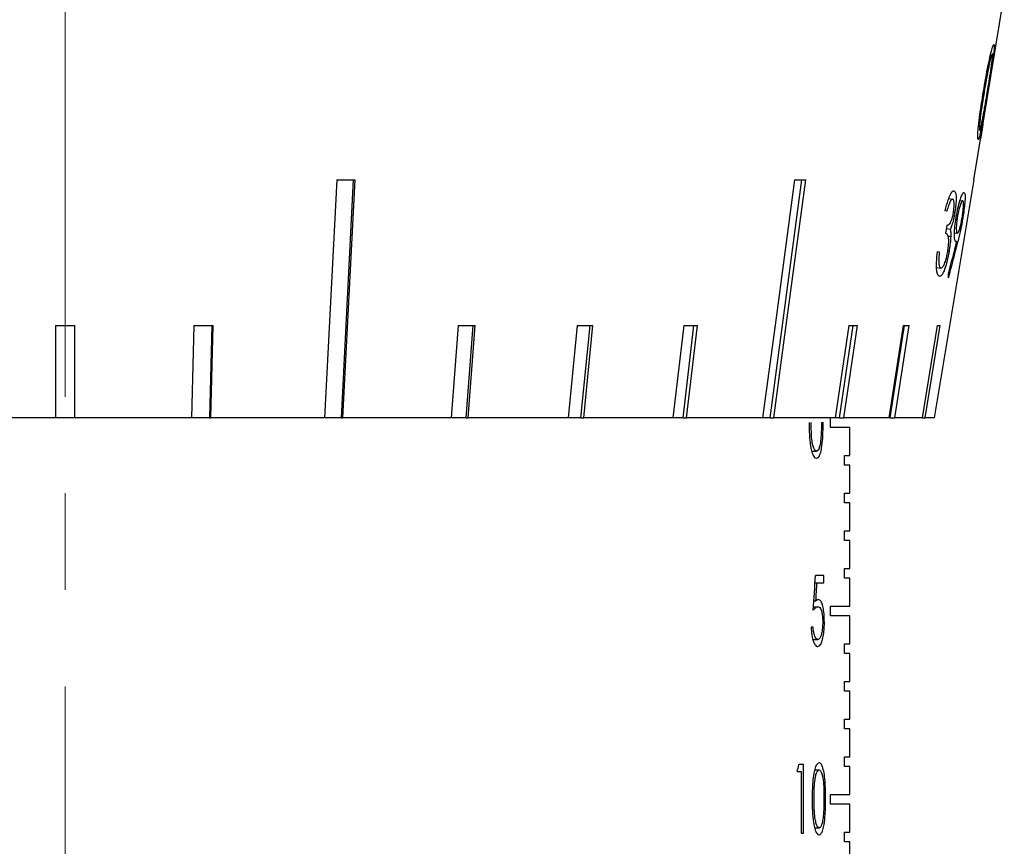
# Model space of a CAD drawing. Header units: inches. Extents: x 2.6 to 39.6, y 3.9 to 32.3.
# Tile 16 of 74: x 5.087 to 6.107, y 13.245 to 14.101. Entities that reach past the tile are written whole.
import ezdxf

# ---------------------------------------------------------------- set-up
doc = ezdxf.new("R2010")
doc.units = ezdxf.units.IN
doc.header["$MEASUREMENT"] = 0
doc.linetypes.add('CENTERX2', pattern=[0.8, 0.5, -0.1, 0.1, -0.1])

msp = doc.modelspace()

# ---------------------------------------------------------------- linework, layer by layer
at = {"color": 7, "linetype": 'CENTERX2', "lineweight": 18}
msp.add_line((5.1342, 11.3108), (5.1342, 24.8794), dxfattribs=at)
at = {"color": 7, "linetype": 'Continuous', "lineweight": 25}
for p, q in [((6.075, 13.9354), (6.1067, 14.1268)), ((5.4154, 13.9355), (5.4028, 13.6888)), ((5.4203, 13.6888), (5.4329, 13.9354)), ((5.4218, 13.6888), (5.4345, 13.9355)), ((5.8641, 13.6888), (5.8971, 13.9354)), ((6.075, 13.9355), (6.0342, 13.6888)), ((6.075, 13.9354), (6.075, 13.9355)), ((6.0492, 13.916), (6.0532, 13.9154)), ((6.0609, 13.9141), (6.0636, 13.9137)), ((6.0473, 13.903), (6.0456, 13.9033)), ((6.0541, 13.9016), (6.0555, 13.9014)), ((6.0462, 13.8799), (6.0476, 13.8885)), ((6.0627, 13.896), (6.0638, 13.8959)), ((6.047, 13.8849), (6.0508, 13.8843)), ((6.0485, 13.8773), (6.0512, 13.8768)), ((6.0552, 13.8806), (6.0581, 13.8801)), ((6.0576, 13.8714), (6.0586, 13.8713)), ((6.0376, 13.8613), (6.0394, 13.861)), ((6.0479, 13.862), (6.0496, 13.8617)), ((6.0366, 13.8447), (6.0411, 13.844)), ((5.1242, 13.7845), (5.1242, 13.6888)), ((5.1442, 13.6888), (5.1442, 13.7845)), ((5.2676, 13.7845), (5.2651, 13.6888)), ((5.2841, 13.6888), (5.2866, 13.7845)), ((5.2849, 13.6888), (5.2874, 13.7845)), ((5.5411, 13.7845), (5.5339, 13.6888)), ((5.5494, 13.6888), (5.5566, 13.7845)), ((5.5517, 13.6888), (5.5589, 13.7845)), ((5.6644, 13.7845), (5.6551, 13.6888)), ((5.6683, 13.6888), (5.6777, 13.7845)), ((5.6713, 13.6888), (5.6806, 13.7845)), ((5.7747, 13.7845), (5.7635, 13.6888)), ((5.7741, 13.6888), (5.7853, 13.7845)), ((5.7777, 13.6888), (5.7889, 13.7845)), ((5.9457, 13.7845), (5.9315, 13.6888)), ((5.9362, 13.6888), (5.9503, 13.7845)), ((5.9406, 13.6888), (5.9547, 13.7845)), ((6.0021, 13.7845), (5.987, 13.6888)), ((5.9884, 13.6888), (6.0035, 13.7845)), ((5.9932, 13.6888), (6.0083, 13.7845)), ((6.0372, 13.7845), (6.0215, 13.6888)), ((6.0247, 13.6888), (6.0403, 13.7845)), ((5.1242, 13.6888), (5.0033, 13.6888)), ((5.1442, 13.6888), (5.1242, 13.6888)), ((5.2651, 13.6888), (5.1442, 13.6888)), ((5.2841, 13.6888), (5.2651, 13.6888)), ((5.2841, 13.6888), (5.2849, 13.6888)), ((5.4028, 13.6888), (5.2849, 13.6888)), ((5.4203, 13.6888), (5.4028, 13.6888)), ((5.4203, 13.6888), (5.4218, 13.6888)), ((5.5339, 13.6888), (5.4218, 13.6888)), ((5.5494, 13.6888), (5.5339, 13.6888)), ((5.5494, 13.6888), (5.5517, 13.6888)), ((5.6551, 13.6888), (5.5517, 13.6888)), ((5.6683, 13.6888), (5.6551, 13.6888)), ((5.6683, 13.6888), (5.6713, 13.6888)), ((5.7635, 13.6888), (5.6713, 13.6888)), ((5.7741, 13.6888), (5.7635, 13.6888)), ((5.7741, 13.6888), (5.7777, 13.6888)), ((5.8564, 13.6888), (5.7777, 13.6888)), ((5.8641, 13.6888), (5.8564, 13.6888)), ((5.8641, 13.6888), (5.8682, 13.6888)), ((5.9315, 13.6888), (5.8682, 13.6888)), ((5.9174, 13.6842), (5.9191, 13.6842)), ((5.9267, 13.6788), (5.9267, 13.6888)), ((5.9362, 13.6888), (5.9315, 13.6888)), ((5.9362, 13.6888), (5.9406, 13.6888)), ((5.987, 13.6888), (5.9406, 13.6888)), ((5.9884, 13.6888), (5.987, 13.6888)), ((5.9884, 13.6888), (5.9932, 13.6888)), ((6.0215, 13.6888), (5.9932, 13.6888)), ((6.0215, 13.6888), (6.0247, 13.6888)), ((6.0342, 13.6888), (6.0247, 13.6888)), ((5.9467, 13.6788), (5.9267, 13.6788)), ((5.9467, 13.6498), (5.9467, 13.6788)), ((5.9073, 13.6543), (5.9122, 13.6543)), ((5.9413, 13.6498), (5.9467, 13.6498)), ((5.9413, 13.6398), (5.9413, 13.6498)), ((5.9467, 13.6398), (5.9413, 13.6398)), ((5.9467, 13.6108), (5.9467, 13.6398)), ((5.9413, 13.6108), (5.9467, 13.6108)), ((5.9413, 13.6008), (5.9413, 13.6108)), ((5.9467, 13.6008), (5.9413, 13.6008)), ((5.9467, 13.5718), (5.9467, 13.6008)), ((5.9413, 13.5718), (5.9467, 13.5718)), ((5.9413, 13.5618), (5.9413, 13.5718)), ((5.9467, 13.5618), (5.9413, 13.5618)), ((5.9467, 13.5328), (5.9467, 13.5618)), ((5.9413, 13.5328), (5.9467, 13.5328)), ((5.9413, 13.5228), (5.9413, 13.5328)), ((5.9197, 13.5255), (5.9113, 13.5255)), ((5.9197, 13.5181), (5.9197, 13.5255)), ((5.9467, 13.5228), (5.9413, 13.5228)), ((5.9467, 13.4938), (5.9467, 13.5228)), ((5.9108, 13.5181), (5.9128, 13.5181)), ((5.9128, 13.5181), (5.9197, 13.5181)), ((5.9092, 13.4933), (5.9138, 13.4933)), ((5.9096, 13.4993), (5.9116, 13.4993)), ((5.9267, 13.4938), (5.9467, 13.4938)), ((5.9267, 13.4838), (5.9267, 13.4938)), ((5.9467, 13.4838), (5.9267, 13.4838)), ((5.9467, 13.4548), (5.9467, 13.4838)), ((5.9087, 13.4722), (5.9066, 13.4722)), ((5.9187, 13.4772), (5.9204, 13.4772)), ((5.9086, 13.4593), (5.9135, 13.4593)), ((5.9413, 13.4548), (5.9467, 13.4548)), ((5.9413, 13.4448), (5.9413, 13.4548)), ((5.9467, 13.4448), (5.9413, 13.4448)), ((5.9467, 13.4158), (5.9467, 13.4448)), ((5.9413, 13.4158), (5.9467, 13.4158)), ((5.9413, 13.4058), (5.9413, 13.4158)), ((5.9467, 13.4058), (5.9413, 13.4058)), ((5.9467, 13.3768), (5.9467, 13.4058)), ((5.9413, 13.3768), (5.9467, 13.3768)), ((5.9413, 13.3668), (5.9413, 13.3768)), ((5.9467, 13.3668), (5.9413, 13.3668)), ((5.9467, 13.3378), (5.9467, 13.3668)), ((5.9413, 13.3378), (5.9467, 13.3378)), ((5.9413, 13.3278), (5.9413, 13.3378)), ((5.8988, 13.3297), (5.8939, 13.3297)), ((5.8988, 13.2588), (5.8988, 13.3297)), ((5.9467, 13.3278), (5.9413, 13.3278)), ((5.9467, 13.2988), (5.9467, 13.3278)), ((5.8923, 13.3225), (5.8964, 13.3225)), ((5.8964, 13.3225), (5.8964, 13.2588)), ((5.9103, 13.3243), (5.915, 13.3243)), ((5.9267, 13.2988), (5.9467, 13.2988)), ((5.9267, 13.2888), (5.9267, 13.2988)), ((5.92, 13.2942), (5.9216, 13.2942)), ((5.9467, 13.2888), (5.9267, 13.2888)), ((5.9467, 13.2598), (5.9467, 13.2888)), ((5.8964, 13.2588), (5.8988, 13.2588)), ((5.9103, 13.2643), (5.915, 13.2643)), ((5.9413, 13.2598), (5.9467, 13.2598)), ((5.9413, 13.2498), (5.9413, 13.2598)), ((5.9467, 13.2498), (5.9413, 13.2498)), ((5.9467, 13.2208), (5.9467, 13.2498))]:
    msp.add_line(p, q, dxfattribs=at)
at = {"color": 7, "linetype": 'Continuous', "lineweight": 25, "flags": 128}
for points in [[(5.8894, 13.9355), (5.8693, 13.7849), (5.8564, 13.6888)], [(5.8682, 13.6888), (5.881, 13.7849), (5.9012, 13.9355)]]:
    msp.add_lwpolyline(points, dxfattribs=at)
at = {"color": 7, "linetype": 'Continuous', "lineweight": 25}
for centre, major_axis, ratio, start_param, end_param in [((5.126, 14.0956), (0.967, -0.0507), 0.15705, 5.024559, 5.045243), ((5.1128, 14.0956), (0.9671, -0.1308), 0.095551, 5.657622, 5.678305), ((5.1055, 14.5766), (-0.1975, 1.5558), 0.639913, 4.138521, 4.162929), ((5.1056, 14.5629), (-0.1968, 1.5533), 0.639578, 4.144655, 4.171667), ((5.1083, 13.9757), (0.9197, -0.2955), 0.673272, 0.23691, 0.243391), ((5.1342, 13.9404), (0.9413, 0), 0.165587, 4.701765, 4.723013), ((5.1302, 13.9404), (0.9413, -0.0251), 0.163433, 4.863254, 4.884502), ((5.1225, 13.9404), (0.9413, -0.0723), 0.146669, 5.184427, 5.205675), ((5.1191, 13.9404), (0.9413, -0.0933), 0.132649, 5.343407, 5.364655), ((5.116, 13.9404), (0.9414, -0.1117), 0.11544, 5.501052, 5.5223), ((5.1112, 13.9404), (0.9415, -0.1397), 0.073522, 5.812379, 5.833627), ((5.1097, 13.9404), (0.9416, -0.1486), 0.049895, 5.966387, 5.987635), ((5.1087, 13.9404), (0.9416, -0.154), 0.02521, 6.119664, 6.140912), ((5.1342, 14.6826), (0, 3.9609), 0.205128, 4.406451, 4.415927), ((5.1342, 14.6522), (0, 3.9658), 0.204874, 4.417424, 4.422389), ((5.1342, 13.8333), (0, 1.4198), 0.572266, 4.344363, 4.349849)]:
    msp.add_ellipse(centre, major_axis=major_axis, ratio=ratio, start_param=start_param, end_param=end_param, dxfattribs=at)
for points, knots in [([(6.0851, 14.0268), (6.0867, 14.0362), (6.089, 14.0497), (6.0923, 14.0647), (6.0942, 14.072), (6.0954, 14.0754), (6.0958, 14.0756), (6.096, 14.0757)], [0, 0, 0, 0, 0.421275, 0.610498, 0.759373, 0.908383, 1, 1, 1, 1]), ([(6.096, 14.0757), (6.0961, 14.0754), (6.0965, 14.0747), (6.0961, 14.0694), (6.0949, 14.0607), (6.0927, 14.046), (6.0907, 14.0336), (6.0895, 14.0261)], [0, 0, 0, 0, 0.148685, 0.298089, 0.440135, 0.661776, 1, 1, 1, 1]), ([(6.0944, 14.0661), (6.0942, 14.0658), (6.0938, 14.0653), (6.0926, 14.0613), (6.091, 14.0548), (6.0887, 14.043), (6.087, 14.0331), (6.0859, 14.0267)], [0, 0, 0, 0, 0.139935, 0.28032, 0.427845, 0.629286, 1, 1, 1, 1]), ([(6.0891, 14.0262), (6.0904, 14.0339), (6.0923, 14.0454), (6.0941, 14.0583), (6.0946, 14.0638), (6.0946, 14.0658), (6.0945, 14.066), (6.0944, 14.0661)], [0, 0, 0, 0, 0.444389, 0.67122, 0.808464, 0.945898, 1, 1, 1, 1]), ([(6.0796, 13.9771), (6.0794, 13.9775), (6.0791, 13.9781), (6.0792, 13.9832), (6.0799, 13.9916), (6.0818, 14.0063), (6.0838, 14.0188), (6.0851, 14.0268)], [0, 0, 0, 0, 0.145501, 0.291844, 0.42988, 0.636903, 1, 1, 1, 1]), ([(6.0895, 14.0261), (6.088, 14.0172), (6.0859, 14.0045), (6.0831, 13.9895), (6.0814, 13.9815), (6.0802, 13.9775), (6.0798, 13.9772), (6.0796, 13.9771)], [0, 0, 0, 0, 0.3996629, 0.5724407, 0.7467541, 0.9011022, 1, 1, 1, 1]), ([(6.0859, 14.0267), (6.0845, 14.0181), (6.0826, 14.0066), (6.0812, 13.9943), (6.0809, 13.9893), (6.081, 13.987), (6.0812, 13.9868), (6.0812, 13.9867)], [0, 0, 0, 0, 0.4904379, 0.6576141, 0.7994443, 0.9413581, 1, 1, 1, 1]), ([(6.0851, 14.0026), (6.0854, 14.0045), (6.0861, 14.0084), (6.0875, 14.0162), (6.0885, 14.0222), (6.0891, 14.0262)], [0, 0, 0, 0, 0.25049, 0.501056, 1, 1, 1, 1]), ([(6.0812, 13.9867), (6.0815, 13.9871), (6.0819, 13.9877), (6.083, 13.9921), (6.0841, 13.9973), (6.0848, 14.001), (6.0851, 14.0026)], [0, 0, 0, 0, 0.294164, 0.558079, 0.811911, 1, 1, 1, 1]), ([(6.0832, 13.9858), (6.0834, 13.9868), (6.0837, 13.9888), (6.0841, 13.9912), (6.0845, 13.9929), (6.0846, 13.9935), (6.0846, 13.9936), (6.0846, 13.9936)], [0, 0, 0, 0, 0.240666, 0.48406, 0.698513, 0.916981, 1, 1, 1, 1]), ([(6.0846, 13.9936), (6.0846, 13.9935), (6.0846, 13.9932), (6.0843, 13.9912), (6.0839, 13.9889), (6.0836, 13.9869), (6.0834, 13.9859), (6.0834, 13.9858)], [0, 0, 0, 0, 0.284696, 0.53088, 0.74869, 0.966712, 1, 1, 1, 1]), ([(6.0834, 13.9858), (6.0832, 13.9846), (6.0828, 13.9825), (6.0824, 13.98), (6.0821, 13.9784), (6.0821, 13.978), (6.082, 13.978), (6.082, 13.978)], [0, 0, 0, 0, 0.272749, 0.514318, 0.744475, 0.959193, 1, 1, 1, 1]), ([(6.082, 13.978), (6.082, 13.9781), (6.0821, 13.9784), (6.0823, 13.9803), (6.0827, 13.9826), (6.083, 13.9846), (6.0832, 13.9856), (6.0832, 13.9858)], [0, 0, 0, 0, 0.278275, 0.52373, 0.737524, 0.962193, 1, 1, 1, 1]), ([(6.0456, 13.9033), (6.0465, 13.9073), (6.0481, 13.9139), (6.0509, 13.9205), (6.053, 13.9238), (6.0541, 13.924), (6.0546, 13.924)], [0, 0, 0, 0, 0.340755, 0.570001, 0.799415, 1, 1, 1, 1]), ([(6.0546, 13.924), (6.0552, 13.9236), (6.0563, 13.9228), (6.0569, 13.918), (6.0568, 13.9115), (6.0561, 13.9055), (6.0556, 13.9022), (6.0555, 13.9014)], [0, 0, 0, 0, 0.272925, 0.501719, 0.731931, 0.933485, 1, 1, 1, 1]), ([(6.057, 13.8971), (6.0575, 13.9002), (6.0587, 13.9064), (6.0607, 13.914), (6.0626, 13.9193), (6.0642, 13.9221), (6.0648, 13.9222), (6.0651, 13.9223)], [0, 0, 0, 0, 0.221708, 0.445518, 0.641204, 0.855137, 1, 1, 1, 1]), ([(6.0651, 13.9223), (6.0655, 13.9219), (6.0662, 13.9211), (6.0662, 13.9156), (6.0655, 13.9081), (6.0646, 13.9013), (6.064, 13.8972), (6.0638, 13.8959)], [0, 0, 0, 0, 0.242006, 0.486047, 0.698404, 0.906317, 1, 1, 1, 1]), ([(6.0532, 13.9154), (6.0526, 13.9152), (6.0516, 13.915), (6.0498, 13.9113), (6.0484, 13.9071), (6.0475, 13.904), (6.0473, 13.903)], [0, 0, 0, 0, 0.339566, 0.564893, 0.856934, 1, 1, 1, 1]), ([(6.0541, 13.9016), (6.0543, 13.9029), (6.0547, 13.9055), (6.0549, 13.9093), (6.0548, 13.9126), (6.0542, 13.9149), (6.0535, 13.9152), (6.0532, 13.9154)], [0, 0, 0, 0, 0.158035, 0.316763, 0.544399, 0.765587, 1, 1, 1, 1]), ([(6.0636, 13.9137), (6.0633, 13.9135), (6.0625, 13.9131), (6.0611, 13.9095), (6.0597, 13.9048), (6.0588, 13.9006), (6.0583, 13.898), (6.0582, 13.8973)], [0, 0, 0, 0, 0.265758, 0.534073, 0.728573, 0.9242, 1, 1, 1, 1]), ([(6.0631, 13.8965), (6.0633, 13.8983), (6.0639, 13.9019), (6.0644, 13.907), (6.0645, 13.911), (6.0642, 13.9133), (6.0638, 13.9136), (6.0636, 13.9137)], [0, 0, 0, 0, 0.188976, 0.379197, 0.612959, 0.843895, 1, 1, 1, 1]), ([(6.0476, 13.8885), (6.0485, 13.8887), (6.0497, 13.889), (6.0514, 13.8918), (6.0526, 13.8948), (6.0535, 13.8983), (6.054, 13.9007), (6.0541, 13.9016)], [0, 0, 0, 0, 0.404947, 0.596154, 0.747984, 0.900813, 1, 1, 1, 1]), ([(6.0555, 13.9014), (6.055, 13.899), (6.0542, 13.8942), (6.0525, 13.8882), (6.0513, 13.8856), (6.0508, 13.8843)], [0, 0, 0, 0, 0.340034, 0.683338, 1, 1, 1, 1]), ([(6.0565, 13.8715), (6.0561, 13.8718), (6.0553, 13.8726), (6.055, 13.878), (6.0553, 13.8852), (6.0561, 13.892), (6.0568, 13.896), (6.057, 13.8971)], [0, 0, 0, 0, 0.241861, 0.485705, 0.702443, 0.916137, 1, 1, 1, 1]), ([(6.0582, 13.8973), (6.0579, 13.8956), (6.0574, 13.8921), (6.057, 13.8871), (6.057, 13.8829), (6.0575, 13.8805), (6.0579, 13.8802), (6.0581, 13.8801)], [0, 0, 0, 0, 0.1794503, 0.359972, 0.5939019, 0.8274846, 1, 1, 1, 1]), ([(6.0581, 13.8801), (6.0585, 13.8802), (6.0591, 13.8805), (6.0603, 13.8836), (6.0614, 13.8878), (6.0624, 13.8925), (6.0629, 13.8955), (6.0631, 13.8965)], [0, 0, 0, 0, 0.273722, 0.474067, 0.674091, 0.887128, 1, 1, 1, 1]), ([(6.0638, 13.8959), (6.063, 13.8916), (6.0618, 13.8849), (6.06, 13.8771), (6.0591, 13.8732), (6.0586, 13.8713)], [0, 0, 0, 0, 0.4800892, 0.7386707, 1, 1, 1, 1]), ([(6.0481, 13.8612), (6.0484, 13.863), (6.049, 13.8668), (6.0492, 13.8717), (6.0491, 13.8756), (6.0482, 13.8789), (6.047, 13.8795), (6.0462, 13.8799)], [0, 0, 0, 0, 0.1551242, 0.3110627, 0.4716585, 0.6375315, 1, 1, 1, 1]), ([(6.0512, 13.8768), (6.0512, 13.8757), (6.051, 13.8724), (6.0504, 13.8671), (6.0498, 13.8631), (6.0496, 13.8617)], [0, 0, 0, 0, 0.251194, 0.743049, 1, 1, 1, 1]), ([(6.0508, 13.8843), (6.0509, 13.8836), (6.0512, 13.8823), (6.0513, 13.8797), (6.0512, 13.8778), (6.0512, 13.8768)], [0, 0, 0, 0, 0.3902537, 0.6911531, 1, 1, 1, 1]), ([(6.0577, 13.8719), (6.0575, 13.8718), (6.0572, 13.8716), (6.0568, 13.8715), (6.0566, 13.8715), (6.0565, 13.8715)], [0, 0, 0, 0, 0.499166, 0.749477, 1, 1, 1, 1]), ([(6.0396, 13.8354), (6.0388, 13.8359), (6.0374, 13.8368), (6.0365, 13.8427), (6.0365, 13.8506), (6.0372, 13.8574), (6.0376, 13.8613)], [0, 0, 0, 0, 0.305498, 0.51056, 0.71577, 1, 1, 1, 1]), ([(6.0394, 13.861), (6.0393, 13.8599), (6.0391, 13.8577), (6.0387, 13.8534), (6.0388, 13.8508), (6.0389, 13.8491)], [0, 0, 0, 0, 0.25003, 0.500517, 1, 1, 1, 1]), ([(6.0496, 13.8617), (6.049, 13.8585), (6.0478, 13.8522), (6.0455, 13.8441), (6.0432, 13.8384), (6.0412, 13.8356), (6.0401, 13.8354), (6.0396, 13.8354)], [0, 0, 0, 0, 0.210857, 0.42249, 0.633096, 0.83415, 1, 1, 1, 1]), ([(6.0411, 13.844), (6.0417, 13.8441), (6.0429, 13.8444), (6.0448, 13.8483), (6.0464, 13.8529), (6.0475, 13.8576), (6.048, 13.8602), (6.0481, 13.8612)], [0, 0, 0, 0, 0.310679, 0.528701, 0.746607, 0.90803, 1, 1, 1, 1]), ([(6.0389, 13.8491), (6.039, 13.8483), (6.0392, 13.8462), (6.04, 13.8444), (6.0407, 13.8441), (6.0411, 13.844)], [0, 0, 0, 0, 0.246931, 0.683743, 1, 1, 1, 1]), ([(5.9046, 13.6842), (5.9047, 13.68), (5.9047, 13.6717), (5.9057, 13.6608), (5.9074, 13.6528), (5.9095, 13.6484), (5.9112, 13.647), (5.912, 13.647), (5.9122, 13.647)], [0, 0, 0, 0, 0.2482456, 0.498764, 0.6594426, 0.8212683, 0.9701906, 1, 1, 1, 1]), ([(5.9122, 13.6543), (5.9117, 13.6545), (5.9105, 13.655), (5.909, 13.6583), (5.9077, 13.6636), (5.9068, 13.6725), (5.9068, 13.6797), (5.9067, 13.6842)], [0, 0, 0, 0, 0.150188, 0.300933, 0.452054, 0.659963, 1, 1, 1, 1]), ([(5.9122, 13.647), (5.9129, 13.6472), (5.9144, 13.6477), (5.9163, 13.6518), (5.9178, 13.6586), (5.919, 13.6696), (5.9191, 13.6787), (5.9191, 13.6842)], [0, 0, 0, 0, 0.15511, 0.310651, 0.461023, 0.677072, 1, 1, 1, 1]), ([(5.9174, 13.6842), (5.9174, 13.6827), (5.9174, 13.6797), (5.9172, 13.6737), (5.9169, 13.6693), (5.9166, 13.6664)], [0, 0, 0, 0, 0.25019, 0.500475, 1, 1, 1, 1]), ([(5.9166, 13.6664), (5.9164, 13.6642), (5.9159, 13.6603), (5.9146, 13.6563), (5.9133, 13.6545), (5.9125, 13.6543), (5.9122, 13.6543)], [0, 0, 0, 0, 0.340698, 0.597489, 0.854187, 1, 1, 1, 1]), ([(5.9142, 13.5007), (5.9137, 13.5006), (5.9131, 13.5005), (5.9123, 13.4999), (5.9118, 13.4995), (5.9116, 13.4993)], [0, 0, 0, 0, 0.495424, 0.74736, 1, 1, 1, 1]), ([(5.9204, 13.4772), (5.9203, 13.4802), (5.9202, 13.4857), (5.9192, 13.4927), (5.9177, 13.4977), (5.9159, 13.5003), (5.9147, 13.5006), (5.9142, 13.5007)], [0, 0, 0, 0, 0.2404976, 0.440586, 0.6403391, 0.8484792, 1, 1, 1, 1]), ([(5.909, 13.4897), (5.9098, 13.4906), (5.911, 13.492), (5.9126, 13.4931), (5.9134, 13.4933), (5.9138, 13.4933)], [0, 0, 0, 0, 0.493866, 0.74535, 1, 1, 1, 1]), ([(5.9138, 13.4933), (5.9145, 13.4932), (5.9157, 13.4929), (5.9171, 13.4901), (5.9181, 13.4862), (5.9186, 13.4817), (5.9187, 13.4787), (5.9187, 13.4775)], [0, 0, 0, 0, 0.26533, 0.469275, 0.673654, 0.861848, 1, 1, 1, 1]), ([(5.9066, 13.4722), (5.9068, 13.4694), (5.9072, 13.4637), (5.9089, 13.457), (5.911, 13.453), (5.9125, 13.452), (5.9133, 13.452), (5.9134, 13.452)], [0, 0, 0, 0, 0.257352, 0.517013, 0.748613, 0.962896, 1, 1, 1, 1]), ([(5.9135, 13.4593), (5.9129, 13.4596), (5.9116, 13.46), (5.9101, 13.4633), (5.9091, 13.4676), (5.9088, 13.4706), (5.9087, 13.4722)], [0, 0, 0, 0, 0.292974, 0.587232, 0.789939, 1, 1, 1, 1]), ([(5.9134, 13.452), (5.9145, 13.4523), (5.9163, 13.4529), (5.9183, 13.4578), (5.9196, 13.4639), (5.9203, 13.4706), (5.9204, 13.4752), (5.9204, 13.4772)], [0, 0, 0, 0, 0.2831666, 0.4711484, 0.6591408, 0.8509061, 1, 1, 1, 1]), ([(5.9187, 13.4775), (5.9186, 13.4754), (5.9185, 13.4711), (5.9177, 13.4658), (5.9164, 13.4617), (5.9149, 13.4596), (5.9139, 13.4594), (5.9135, 13.4593)], [0, 0, 0, 0, 0.216197, 0.434562, 0.627196, 0.860163, 1, 1, 1, 1]), ([(5.915, 13.3316), (5.9142, 13.3313), (5.9128, 13.3308), (5.9108, 13.3268), (5.9092, 13.3203), (5.9079, 13.3093), (5.9078, 13.3001), (5.9077, 13.2942)], [0, 0, 0, 0, 0.152889, 0.306514, 0.454315, 0.653411, 1, 1, 1, 1]), ([(5.9216, 13.2942), (5.9215, 13.3005), (5.9215, 13.3099), (5.9202, 13.3214), (5.9185, 13.328), (5.9167, 13.3312), (5.9154, 13.3315), (5.915, 13.3316)], [0, 0, 0, 0, 0.367195, 0.551501, 0.737546, 0.89729, 1, 1, 1, 1]), ([(5.9098, 13.2943), (5.9098, 13.2981), (5.9098, 13.3049), (5.9105, 13.3136), (5.9116, 13.3194), (5.9131, 13.323), (5.9143, 13.3242), (5.9149, 13.3243), (5.915, 13.3243)], [0, 0, 0, 0, 0.294556, 0.515294, 0.669033, 0.823736, 0.972375, 1, 1, 1, 1]), ([(5.915, 13.3243), (5.9155, 13.3241), (5.9166, 13.3236), (5.9179, 13.3204), (5.9191, 13.3149), (5.9199, 13.3059), (5.9199, 13.2985), (5.92, 13.2943)], [0, 0, 0, 0, 0.145547, 0.29152, 0.438581, 0.676199, 1, 1, 1, 1]), ([(5.9077, 13.2942), (5.9078, 13.2901), (5.9078, 13.2817), (5.9087, 13.2708), (5.9104, 13.2628), (5.9124, 13.2583), (5.914, 13.257), (5.9148, 13.257), (5.915, 13.257)], [0, 0, 0, 0, 0.2495307, 0.5013758, 0.661684, 0.8231139, 0.9716288, 1, 1, 1, 1]), ([(5.915, 13.2643), (5.9145, 13.2645), (5.9134, 13.265), (5.9119, 13.2683), (5.9107, 13.2736), (5.9098, 13.2825), (5.9098, 13.2898), (5.9098, 13.2943)], [0, 0, 0, 0, 0.149399, 0.299348, 0.450017, 0.658244, 1, 1, 1, 1]), ([(5.915, 13.257), (5.9157, 13.2572), (5.9171, 13.2577), (5.9189, 13.2618), (5.9204, 13.2685), (5.9215, 13.2796), (5.9216, 13.2888), (5.9216, 13.2942)], [0, 0, 0, 0, 0.154202, 0.308822, 0.458883, 0.675617, 1, 1, 1, 1]), ([(5.92, 13.2943), (5.9199, 13.2928), (5.9199, 13.2897), (5.9198, 13.2837), (5.9195, 13.2793), (5.9192, 13.2764)], [0, 0, 0, 0, 0.250216, 0.500526, 1, 1, 1, 1]), ([(5.9192, 13.2764), (5.919, 13.2742), (5.9185, 13.2703), (5.9173, 13.2663), (5.9161, 13.2645), (5.9153, 13.2643), (5.915, 13.2643)], [0, 0, 0, 0, 0.341395, 0.597913, 0.854359, 1, 1, 1, 1])]:
    msp.add_open_spline(points, degree=3, knots=knots, dxfattribs=at)

doc.saveas('drawing.dxf')
